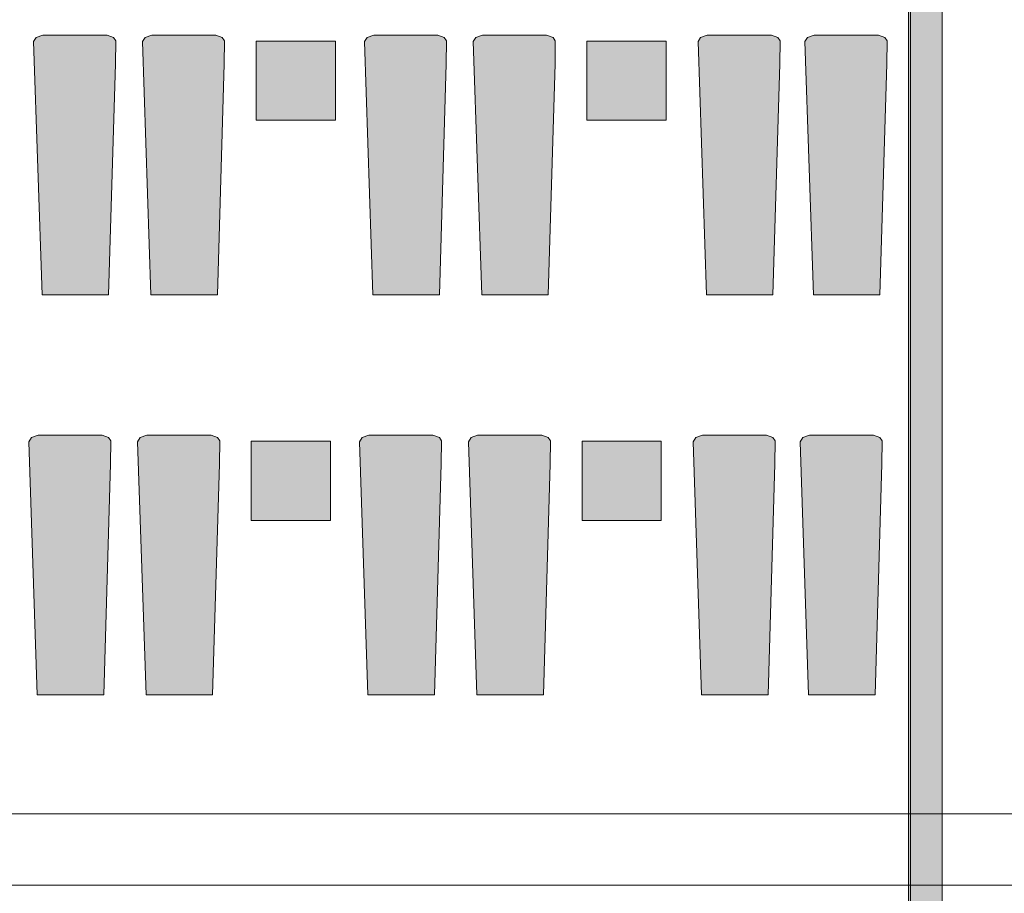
# Model space of a CAD drawing. Header units: millimetres. Extents: x -14761 to 157739, y -22400 to 107990.
# Tile 223 of 256: x 135401 to 141618, y 35948 to 41462. Entities that reach past the tile are written whole.
import ezdxf

# ---------------------------------------------------------------- set-up
doc = ezdxf.new("R2010")
doc.units = ezdxf.units.MM
doc.header["$MEASUREMENT"] = 0
doc.linetypes.add('Штриховая', pattern=[564.444447, 282.222223, -282.222223])
for name, color, linetype in [('Интерьер - лежаки 2', 7, 'Continuous'), ('Конструктив - ГКЛ', 7, 'Continuous'), ('Конструктив - Стены Внутр сущ.', 7, 'Continuous'), ('Элемент Модели - Зона', 7, 'Continuous'), ('Элемент Модели - Оси', 7, 'Continuous')]:
    doc.layers.add(name, color=color, linetype=linetype)

msp = doc.modelspace()

# ---------------------------------------------------------------- hatches: boundary and pattern name
at = {"layer": 'Интерьер - лежаки 2', "linetype": 'Continuous', "lineweight": 0, "true_color": 0xffffff}
for points in [[(136005.1, 41184.4), (136006.9, 41329.6), (135992.8, 41351), (135952.1, 41365.5), (135547.2, 41365.5), (135505.3, 41351), (135488.6, 41324.1), (135542.1, 39725.5), (135962.1, 39725.5)], [(136692.4, 41184.4), (136694.3, 41329.6), (136680.2, 41351), (136639.4, 41365.5), (136234.6, 41365.5), (136192.7, 41351), (136176, 41324.1), (136229.4, 39725.5), (136649.4, 39725.5)], [(138093.7, 41184.4), (138095.6, 41329.6), (138081.5, 41351), (138040.7, 41365.5), (137635.9, 41365.5), (137594, 41351), (137577.3, 41324.1), (137630.7, 39725.5), (138050.7, 39725.5)], [(138781.1, 41184.4), (138783, 41329.6), (138768.8, 41351), (138728.1, 41365.5), (138323.3, 41365.5), (138281.4, 41351), (138264.7, 41324.1), (138318.1, 39725.5), (138738.1, 39725.5)], [(140200.4, 41184.4), (140202.3, 41329.6), (140188.2, 41351), (140147.4, 41365.5), (139742.6, 41365.5), (139700.7, 41351), (139684, 41324.1), (139737.4, 39725.5), (140157.4, 39725.5)], [(140875.9, 41184.4), (140877.7, 41329.6), (140863.6, 41351), (140822.9, 41365.5), (140418, 41365.5), (140376.2, 41351), (140359.5, 41324.1), (140412.9, 39725.5), (140832.9, 39725.5)], [(137394, 40827.5), (137394, 41327.5), (136894, 41327.5), (136894, 40827.5)], [(139482.7, 40827.5), (139482.7, 41327.5), (138982.7, 41327.5), (138982.7, 40827.5)], [(135974.3, 38658.9), (135976.2, 38804.1), (135962.1, 38825.5), (135921.3, 38840), (135516.5, 38840), (135474.6, 38825.5), (135457.9, 38798.6), (135511.3, 37200), (135931.3, 37200)], [(136661.7, 38658.9), (136663.6, 38804.1), (136649.4, 38825.5), (136608.7, 38840), (136203.9, 38840), (136162, 38825.5), (136145.3, 38798.6), (136198.7, 37200), (136618.7, 37200)], [(137363.3, 38302), (137363.3, 38802), (136863.3, 38802), (136863.3, 38302)], [(138063, 38658.9), (138064.8, 38804.1), (138050.7, 38825.5), (138010, 38840), (137605.1, 38840), (137563.3, 38825.5), (137546.6, 38798.6), (137600, 37200), (138020, 37200)], [(138750.4, 38658.9), (138752.2, 38804.1), (138738.1, 38825.5), (138697.4, 38840), (138292.5, 38840), (138250.7, 38825.5), (138233.9, 38798.6), (138287.4, 37200), (138707.4, 37200)], [(139451.9, 38302), (139451.9, 38802), (138951.9, 38802), (138951.9, 38302)], [(140169.7, 38658.9), (140171.6, 38804.1), (140157.4, 38825.5), (140116.7, 38840), (139711.8, 38840), (139670, 38825.5), (139653.3, 38798.6), (139706.7, 37200), (140126.7, 37200)], [(140845.2, 38658.9), (140847, 38804.1), (140832.9, 38825.5), (140792.2, 38840), (140387.3, 38840), (140345.4, 38825.5), (140328.7, 38798.6), (140382.2, 37200), (140802.2, 37200)]]:
    msp.add_hatch(color=7, dxfattribs=at).paths.add_polyline_path(points)
at = {"layer": 'Конструктив - ГКЛ', "linetype": 'Continuous', "lineweight": 0, "true_color": 0x606060}
msp.add_hatch(color=251, dxfattribs=at).paths.add_polyline_path([(141013, 45100), (141013, 18325.1), (141025, 18325.1), (141025, 45100)])
at = {"layer": 'Конструктив - Стены Внутр сущ.', "linetype": 'Continuous', "lineweight": 0, "true_color": 0x000000}
for points in [[(141025, 36000), (141225, 36000), (141225, 45300), (141025, 45300)], [(141225, 10820.1), (141225, 36000), (141025, 36000), (141025, 10820.1)]]:
    msp.add_hatch(color=18, dxfattribs=at).paths.add_polyline_path(points)

# ---------------------------------------------------------------- linework, layer by layer
at = {"layer": 'Интерьер - лежаки 2', "color": 7, "linetype": 'Continuous', "lineweight": 15}
for p, q in [((136894, 40827.5), (136894, 41327.5)), ((136894, 41327.5), (137394, 41327.5)), ((137394, 41327.5), (137394, 40827.5)), ((138982.7, 40827.5), (138982.7, 41327.5)), ((138982.7, 41327.5), (139482.7, 41327.5)), ((139482.7, 41327.5), (139482.7, 40827.5)), ((137394, 40827.5), (136894, 40827.5)), ((139482.7, 40827.5), (138982.7, 40827.5)), ((136863.3, 38302), (136863.3, 38802)), ((136863.3, 38802), (137363.3, 38802)), ((137363.3, 38802), (137363.3, 38302)), ((138951.9, 38302), (138951.9, 38802)), ((138951.9, 38802), (139451.9, 38802)), ((139451.9, 38802), (139451.9, 38302)), ((137363.3, 38302), (136863.3, 38302)), ((139451.9, 38302), (138951.9, 38302))]:
    msp.add_line(p, q, dxfattribs=at)
at = {"layer": 'Интерьер - лежаки 2', "color": 7, "linetype": 'Continuous', "lineweight": 15, "flags": 128}
for points in [[(136005.1, 41184.4), (136006.9, 41329.6), (135992.8, 41351), (135952.1, 41365.5), (135547.2, 41365.5), (135505.3, 41351), (135488.6, 41324.1), (135542.1, 39725.5), (135962.1, 39725.5)], [(136692.4, 41184.4), (136694.3, 41329.6), (136680.2, 41351), (136639.4, 41365.5), (136234.6, 41365.5), (136192.7, 41351), (136176, 41324.1), (136229.4, 39725.5), (136649.4, 39725.5)], [(138093.7, 41184.4), (138095.6, 41329.6), (138081.5, 41351), (138040.7, 41365.5), (137635.9, 41365.5), (137594, 41351), (137577.3, 41324.1), (137630.7, 39725.5), (138050.7, 39725.5)], [(138781.1, 41184.4), (138783, 41329.6), (138768.8, 41351), (138728.1, 41365.5), (138323.3, 41365.5), (138281.4, 41351), (138264.7, 41324.1), (138318.1, 39725.5), (138738.1, 39725.5)], [(140200.4, 41184.4), (140202.3, 41329.6), (140188.2, 41351), (140147.4, 41365.5), (139742.6, 41365.5), (139700.7, 41351), (139684, 41324.1), (139737.4, 39725.5), (140157.4, 39725.5)], [(140875.9, 41184.4), (140877.7, 41329.6), (140863.6, 41351), (140822.9, 41365.5), (140418, 41365.5), (140376.2, 41351), (140359.5, 41324.1), (140412.9, 39725.5), (140832.9, 39725.5)], [(135974.3, 38658.9), (135976.2, 38804.1), (135962.1, 38825.5), (135921.3, 38840), (135516.5, 38840), (135474.6, 38825.5), (135457.9, 38798.6), (135511.3, 37200), (135931.3, 37200)], [(136661.7, 38658.9), (136663.6, 38804.1), (136649.4, 38825.5), (136608.7, 38840), (136203.9, 38840), (136162, 38825.5), (136145.3, 38798.6), (136198.7, 37200), (136618.7, 37200)], [(138063, 38658.9), (138064.8, 38804.1), (138050.7, 38825.5), (138010, 38840), (137605.1, 38840), (137563.3, 38825.5), (137546.6, 38798.6), (137600, 37200), (138020, 37200)], [(138750.4, 38658.9), (138752.2, 38804.1), (138738.1, 38825.5), (138697.4, 38840), (138292.5, 38840), (138250.7, 38825.5), (138233.9, 38798.6), (138287.4, 37200), (138707.4, 37200)], [(140169.7, 38658.9), (140171.6, 38804.1), (140157.4, 38825.5), (140116.7, 38840), (139711.8, 38840), (139670, 38825.5), (139653.3, 38798.6), (139706.7, 37200), (140126.7, 37200)], [(140845.2, 38658.9), (140847, 38804.1), (140832.9, 38825.5), (140792.2, 38840), (140387.3, 38840), (140345.4, 38825.5), (140328.7, 38798.6), (140382.2, 37200), (140802.2, 37200)]]:
    msp.add_lwpolyline(points, close=True, dxfattribs=at)
at = {"layer": 'Конструктив - ГКЛ', "color": 7, "linetype": 'Continuous', "lineweight": 15, "flags": 128}
for points in [[(141025, 18325.1), (141025, 45310)], [(141013, 45080), (141013, 18325.1)]]:
    msp.add_lwpolyline(points, dxfattribs=at)
at = {"layer": 'Конструктив - Стены Внутр сущ.', "color": 7, "linetype": 'Continuous', "lineweight": 15, "flags": 128}
for points in [[(141025, 45300), (141025, 36000)], [(141225, 36000), (141225, 45300)], [(141025, 36000), (141025, 18325.1)], [(141225, 10820.1), (141225, 36000)]]:
    msp.add_lwpolyline(points, dxfattribs=at)
at = {"layer": 'Элемент Модели - Зона', "color": 7, "linetype": 'Штриховая', "lineweight": 15, "flags": 128}
msp.add_lwpolyline([(120850, 18309.2), (120850, 18300.1), (122410, 18300.1), (122410, 18320.1), (125725, 18320.1), (125725, 24100), (125700, 24100), (125700, 25600), (125725, 25600), (125725, 26250), (125650, 26250), (125650, 27750), (125725, 27750), (125725, 28400), (125700, 28400), (125700, 29900), (125725, 29900), (125725, 35700), (125700, 35700), (125700, 36300), (126300, 36300), (126300, 35825), (134700, 35825), (134700, 36300), (135300, 36300), (135300, 35825), (141025, 35825), (141025, 45000), (138380.7, 45000), (135300, 45000), (135300, 44700), (134700, 44700), (134700, 45000), (126300, 45000), (126300, 44700), (125700, 44700), (125700, 45000), (122696.3, 45000), (122696.3, 42752.3), (124332.5, 42752.3), (124332.5, 39578.1), (122696.3, 39578.1), (122696.3, 37205.1), (120850, 37205.1)], close=True, dxfattribs=at)
at = {"layer": 'Элемент Модели - Оси', "color": 7, "linetype": 'Continuous', "lineweight": 15}
for p, q in [((-12760.6, 36450), (155650, 36450)), ((-12153.2, 36000), (155042.6, 36000))]:
    msp.add_line(p, q, dxfattribs=at)

doc.saveas('drawing.dxf')
